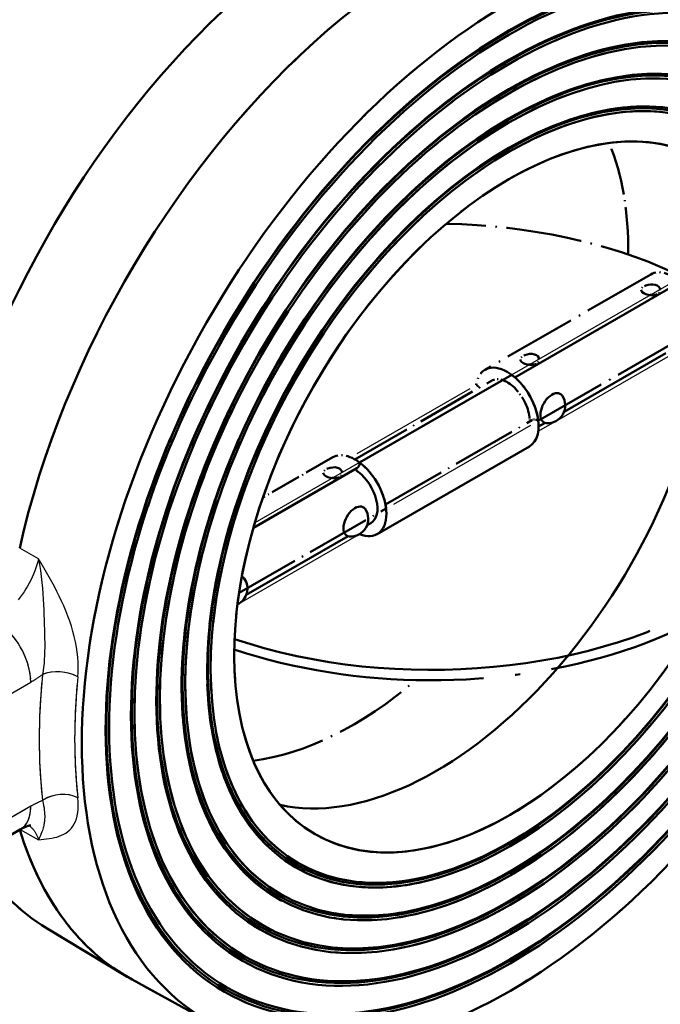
# Model space of a CAD drawing. Header units: millimetres. Extents: x 0 to 840, y 0 to 1188.
# Tile 21 of 25: x 692 to 760, y 265 to 369. Entities that reach past the tile are written whole.
import ezdxf

# ---------------------------------------------------------------- set-up
doc = ezdxf.new("R2010")
doc.units = ezdxf.units.MM
doc.header["$LTSCALE"] = 4
doc.linetypes.add('LONG_DASH_DOTTED', pattern=[0.3001, 0.2362, -0.0295, 0.0049, -0.0295])
for name, color, linetype, lineweight in [('Sichtbare Kanten(DIN)', 7, 'Continuous', 50), ('Sichtbare tangentiale Kanten(DIN)', 3, 'Continuous', 25), ('Überlagerung [Formatvorlage Phantomlinien(DIN)]', 179, 'LONG_DASH_DOTTED', 50)]:
    doc.layers.add(name, color=color, linetype=linetype, lineweight=lineweight)

msp = doc.modelspace()

# ---------------------------------------------------------------- linework, layer by layer
at = {"layer": 'Sichtbare Kanten(DIN)'}
for p, q in [((761.146, 340.918), (744.31, 331.222)), ((749.49, 327.579), (760.215, 333.754)), ((743.981, 331.486), (727.954, 322.256)), ((746.81, 326.035), (747.487, 326.425)), ((745.839, 323.937), (729.811, 314.708)), ((727.676, 321.644), (716.77, 315.364)), ((728.748, 315.634), (729.146, 315.863)), ((716.02, 308.305), (726.745, 314.481)), ((683.17, 278.368), (692.225, 283.582)), ((695.068, 273.151), (703.215, 268.225)), ((712.356, 263.195), (704.007, 267.769))]:
    msp.add_line(p, q, dxfattribs=at)
at = {"layer": 'Sichtbare Kanten(DIN)', "flags": 128}
msp.add_lwpolyline([(693.348, 284.02), (693.331, 284.019), (693.277, 284.012), (693.186, 283.994), (693.057, 283.959), (692.893, 283.903), (692.697, 283.822), (692.473, 283.716), (692.225, 283.582)], dxfattribs=at)
at = {"layer": 'Sichtbare Kanten(DIN)'}
for centre, start in [((747.763, 328.247), 265.61969), ((727.021, 316.303), 265.61969), ((714.293, 308.973), 295.93725)]:
    msp.add_arc(centre, 1.852, start, 34.50833, dxfattribs=at)
for centre, major_axis, start_param, end_param in [((727.247, 328.117), (31.786, 55.198), 0.0123668, 1.9877349), ((735.496, 323.367), (31.888, 55.374), 6.2708186, 8.3500809), ((735.968, 323.095), (-20.377, -35.385), 0.1803382, 2.208698), ((743.51, 327.981), (2.329, -4.044), 0, 2.2147806), ((748.224, 327.981), (0.865, 1.502), 6.0134937, 9.6944696), ((727.011, 322.799), (0.665, -1.155), 0, 0.7873319), ((727.482, 318.752), (2.329, -4.044), 5.6435897, 8.4979659), ((727.954, 322.256), (-0.665, 1.155), 1.8694794, 2.2147806), ((727.482, 318.752), (1.663, -2.889), 0, 2.2147806), ((727.482, 316.037), (0.865, 1.502), 6.0134937, 9.6944696), ((714.754, 308.708), (0.865, 1.502), 6.0134937, 6.3480139), ((735.496, 323.367), (-31.888, -55.374), 5.7844186, 6.2955521), ((727.247, 328.117), (-31.786, -55.198), 5.9828144, 6.2708186)]:
    msp.add_ellipse(centre, major_axis=major_axis, ratio=0.5780931, start_param=start_param, end_param=end_param, dxfattribs=at)
for centre, major_axis in [((743.746, 318.616), (-31.786, -55.198)), ((743.746, 318.616), (-30.02, -52.13)), ((743.651, 318.67), (-29.886, -51.899)), ((743.746, 318.616), (-29.753, -51.668)), ((743.746, 318.616), (-28.134, -48.856)), ((743.651, 318.67), (-28.001, -48.625)), ((743.746, 318.616), (-27.868, -48.394)), ((743.746, 318.616), (-26.249, -45.582)), ((743.651, 318.67), (-26.116, -45.351)), ((743.746, 318.616), (-25.983, -45.12)), ((743.746, 318.616), (-24.364, -42.309)), ((743.651, 318.67), (-24.231, -42.077)), ((743.746, 318.616), (-24.098, -41.846)), ((743.746, 318.616), (-22.479, -39.035)), ((743.651, 318.67), (-22.346, -38.804)), ((743.746, 318.616), (-22.212, -38.573)), ((743.746, 318.616), (-20.46, -35.53))]:
    msp.add_ellipse(centre, major_axis=major_axis, ratio=0.5780931, dxfattribs=at)
at = {"layer": 'Sichtbare tangentiale Kanten(DIN)'}
for p, q in [((761.423, 341.53), (743.981, 331.486)), ((748.751, 326.68), (761.35, 333.936)), ((746.774, 325.542), (748.622, 326.606)), ((727.954, 322.256), (716.928, 315.907)), ((715.281, 307.407), (727.88, 314.662)), ((694.152, 312.116), (692.165, 313.22)), ((715.103, 307.304), (715.152, 307.332)), ((684.663, 294.119), (693.335, 299.113)), ((693.335, 286.032), (683.17, 280.179)), ((692.218, 283.578), (694.152, 282.505))]:
    msp.add_line(p, q, dxfattribs=at)
at = {"layer": 'Sichtbare tangentiale Kanten(DIN)', "ltscale": 5.518729}
msp.add_line((739.583, 330.027), (727.684, 323.175), dxfattribs=at)
msp.add_line((739.583, 330.027), (727.684, 323.175), dxfattribs=at)
at = {"layer": 'Sichtbare tangentiale Kanten(DIN)', "ltscale": 6.690583}
msp.add_line((731.55, 317.877), (745.975, 326.184), dxfattribs=at)
msp.add_line((731.55, 317.877), (745.975, 326.184), dxfattribs=at)
at = {"layer": 'Sichtbare tangentiale Kanten(DIN)', "ltscale": 0.905175}
msp.add_line((694.152, 312.116), (692.165, 313.22), dxfattribs=at)
msp.add_line((694.152, 312.116), (692.165, 313.22), dxfattribs=at)
at = {"layer": 'Sichtbare tangentiale Kanten(DIN)', "ltscale": 3.619735}
msp.add_line((685.097, 294.369), (692.901, 298.863), dxfattribs=at)
msp.add_line((685.097, 294.369), (692.901, 298.863), dxfattribs=at)
at = {"layer": 'Sichtbare tangentiale Kanten(DIN)', "ltscale": 4.243061}
msp.add_line((692.827, 285.739), (683.678, 280.471), dxfattribs=at)
msp.add_line((692.827, 285.739), (683.678, 280.471), dxfattribs=at)
at = {"layer": 'Sichtbare tangentiale Kanten(DIN)', "ltscale": 0.880952}
msp.add_line((692.218, 283.578), (694.152, 282.505), dxfattribs=at)
msp.add_line((692.218, 283.578), (694.152, 282.505), dxfattribs=at)
at = {"layer": 'Sichtbare tangentiale Kanten(DIN)', "flags": 128}
for points in [[(694.152, 312.116), (694.073, 311.796), (693.981, 311.473), (693.876, 311.149), (693.759, 310.824), (693.63, 310.5), (693.49, 310.178), (693.338, 309.858), (693.176, 309.542), (693.003, 309.231), (692.821, 308.925), (692.628, 308.625), (692.427, 308.331), (692.218, 308.046), (692.001, 307.769)], [(698.292, 299.671), (698.328, 300.163), (698.339, 300.672), (698.326, 301.195), (698.289, 301.727), (698.229, 302.265), (698.146, 302.808), (698.042, 303.355), (697.918, 303.903), (697.774, 304.451), (697.613, 304.995), (697.435, 305.536), (697.241, 306.073), (697.034, 306.605), (696.813, 307.132), (696.58, 307.652), (696.337, 308.166), (696.084, 308.675), (695.822, 309.178), (695.553, 309.677), (695.278, 310.172), (695, 310.663), (694.718, 311.15), (694.435, 311.634), (694.152, 312.116)], [(694.152, 312.116), (694.263, 311.49), (694.357, 310.864), (694.435, 310.241), (694.5, 309.624), (694.554, 309.016), (694.598, 308.419), (694.634, 307.835), (694.665, 307.269), (694.691, 306.72), (694.715, 306.187), (694.737, 305.668), (694.756, 305.162), (694.772, 304.667), (694.785, 304.184), (694.793, 303.711), (694.798, 303.248), (694.798, 302.795), (694.792, 302.352), (694.779, 301.919), (694.757, 301.497), (694.726, 301.085), (694.684, 300.684), (694.632, 300.298), (694.568, 299.927)], [(693.335, 299.113), (693.386, 299.143), (693.437, 299.173), (693.489, 299.203), (693.54, 299.234), (693.592, 299.265), (693.643, 299.297), (693.695, 299.329), (693.746, 299.361), (693.797, 299.394), (693.849, 299.427), (693.9, 299.46), (693.952, 299.494), (694.003, 299.528), (694.055, 299.563), (694.106, 299.598), (694.158, 299.633), (694.209, 299.668), (694.26, 299.704), (694.312, 299.741), (694.363, 299.777), (694.414, 299.814), (694.466, 299.851), (694.517, 299.889), (694.568, 299.927)], [(694.568, 286.638), (694.517, 286.617), (694.466, 286.596), (694.414, 286.574), (694.363, 286.552), (694.312, 286.529), (694.26, 286.506), (694.209, 286.483), (694.158, 286.459), (694.106, 286.435), (694.055, 286.411), (694.003, 286.386), (693.952, 286.361), (693.9, 286.336), (693.849, 286.31), (693.797, 286.284), (693.746, 286.257), (693.695, 286.23), (693.643, 286.203), (693.592, 286.175), (693.54, 286.147), (693.489, 286.119), (693.437, 286.09), (693.386, 286.061), (693.335, 286.032)], [(694.152, 282.505), (694.435, 282.528), (694.718, 282.554), (695, 282.585), (695.279, 282.622), (695.554, 282.669), (695.822, 282.725), (696.084, 282.794), (696.337, 282.875), (696.58, 282.971), (696.812, 283.084), (697.033, 283.214), (697.24, 283.363), (697.434, 283.533), (697.612, 283.724), (697.774, 283.939), (697.918, 284.176), (698.042, 284.437), (698.146, 284.721), (698.228, 285.029), (698.289, 285.361), (698.326, 285.718), (698.339, 286.097), (698.328, 286.497), (698.292, 286.916)], [(694.568, 286.638), (694.632, 286.363), (694.684, 286.101), (694.726, 285.854), (694.757, 285.623), (694.779, 285.409), (694.792, 285.212), (694.798, 285.031), (694.798, 284.864), (694.793, 284.712), (694.783, 284.572), (694.77, 284.444), (694.754, 284.324), (694.735, 284.211), (694.714, 284.102), (694.691, 283.992), (694.665, 283.879), (694.635, 283.76), (694.599, 283.63), (694.555, 283.487), (694.502, 283.328), (694.436, 283.15), (694.357, 282.953), (694.263, 282.738), (694.152, 282.505)], [(693.172, 283.991), (693.228, 283.948), (693.282, 283.903), (693.335, 283.856), (693.388, 283.808), (693.439, 283.758), (693.488, 283.706), (693.537, 283.652), (693.584, 283.597), (693.63, 283.54), (693.675, 283.481), (693.718, 283.421), (693.76, 283.359), (693.8, 283.296), (693.839, 283.231), (693.877, 283.165), (693.913, 283.097), (693.948, 283.028), (693.981, 282.958), (694.013, 282.886), (694.044, 282.812), (694.073, 282.737), (694.101, 282.661), (694.127, 282.584), (694.152, 282.505)]]:
    msp.add_lwpolyline(points, dxfattribs=at)
at = {"layer": 'Sichtbare tangentiale Kanten(DIN)', "ltscale": 2.806182, "flags": 128}
msp.add_lwpolyline([(694.152, 312.116), (694.073, 311.796), (693.981, 311.473), (693.876, 311.149), (693.759, 310.824), (693.63, 310.5), (693.49, 310.178), (693.338, 309.858), (693.176, 309.542), (693.003, 309.231), (692.821, 308.925), (692.628, 308.625), (692.427, 308.331), (692.218, 308.046), (692.001, 307.769)], dxfattribs=at)
msp.add_lwpolyline([(694.152, 312.116), (694.073, 311.796), (693.981, 311.473), (693.876, 311.149), (693.759, 310.824), (693.63, 310.5), (693.49, 310.178), (693.338, 309.858), (693.176, 309.542), (693.003, 309.231), (692.821, 308.925), (692.628, 308.625), (692.427, 308.331), (692.218, 308.046), (692.001, 307.769)], dxfattribs=at)
at = {"layer": 'Sichtbare tangentiale Kanten(DIN)', "ltscale": 4.501035, "flags": 128}
msp.add_lwpolyline([(698.292, 299.671), (698.328, 300.163), (698.339, 300.672), (698.326, 301.195), (698.289, 301.727), (698.229, 302.265), (698.146, 302.808), (698.042, 303.355), (697.918, 303.903), (697.774, 304.451), (697.613, 304.995), (697.435, 305.536), (697.241, 306.073), (697.034, 306.605), (696.813, 307.132), (696.58, 307.652), (696.337, 308.166), (696.084, 308.675), (695.822, 309.178), (695.553, 309.677), (695.278, 310.172), (695, 310.663), (694.718, 311.15), (694.435, 311.634), (694.152, 312.116)], dxfattribs=at)
msp.add_lwpolyline([(698.292, 299.671), (698.328, 300.163), (698.339, 300.672), (698.326, 301.195), (698.289, 301.727), (698.229, 302.265), (698.146, 302.808), (698.042, 303.355), (697.918, 303.903), (697.774, 304.451), (697.613, 304.995), (697.435, 305.536), (697.241, 306.073), (697.034, 306.605), (696.813, 307.132), (696.58, 307.652), (696.337, 308.166), (696.084, 308.675), (695.822, 309.178), (695.553, 309.677), (695.278, 310.172), (695, 310.663), (694.718, 311.15), (694.435, 311.634), (694.152, 312.116)], dxfattribs=at)
at = {"layer": 'Sichtbare tangentiale Kanten(DIN)', "ltscale": 4.056921, "flags": 128}
msp.add_lwpolyline([(694.152, 312.116), (694.263, 311.49), (694.357, 310.864), (694.435, 310.241), (694.5, 309.624), (694.554, 309.016), (694.598, 308.419), (694.634, 307.835), (694.665, 307.269), (694.691, 306.72), (694.715, 306.187), (694.737, 305.668), (694.756, 305.162), (694.772, 304.667), (694.785, 304.184), (694.793, 303.711), (694.798, 303.248), (694.798, 302.795), (694.792, 302.352), (694.779, 301.919), (694.757, 301.497), (694.726, 301.085), (694.684, 300.684), (694.632, 300.298), (694.568, 299.927)], dxfattribs=at)
msp.add_lwpolyline([(694.152, 312.116), (694.263, 311.49), (694.357, 310.864), (694.435, 310.241), (694.5, 309.624), (694.554, 309.016), (694.598, 308.419), (694.634, 307.835), (694.665, 307.269), (694.691, 306.72), (694.715, 306.187), (694.737, 305.668), (694.756, 305.162), (694.772, 304.667), (694.785, 304.184), (694.793, 303.711), (694.798, 303.248), (694.798, 302.795), (694.792, 302.352), (694.779, 301.919), (694.757, 301.497), (694.726, 301.085), (694.684, 300.684), (694.632, 300.298), (694.568, 299.927)], dxfattribs=at)
at = {"layer": 'Sichtbare tangentiale Kanten(DIN)', "ltscale": 0.573977, "flags": 128}
msp.add_lwpolyline([(693.335, 299.113), (693.386, 299.143), (693.437, 299.173), (693.489, 299.203), (693.54, 299.234), (693.592, 299.265), (693.643, 299.297), (693.695, 299.329), (693.746, 299.361), (693.797, 299.394), (693.849, 299.427), (693.9, 299.46), (693.952, 299.494), (694.003, 299.528), (694.055, 299.563), (694.106, 299.598), (694.158, 299.633), (694.209, 299.668), (694.26, 299.704), (694.312, 299.741), (694.363, 299.777), (694.414, 299.814), (694.466, 299.851), (694.517, 299.889), (694.568, 299.927)], dxfattribs=at)
msp.add_lwpolyline([(693.335, 299.113), (693.386, 299.143), (693.437, 299.173), (693.489, 299.203), (693.54, 299.234), (693.592, 299.265), (693.643, 299.297), (693.695, 299.329), (693.746, 299.361), (693.797, 299.394), (693.849, 299.427), (693.9, 299.46), (693.952, 299.494), (694.003, 299.528), (694.055, 299.563), (694.106, 299.598), (694.158, 299.633), (694.209, 299.668), (694.26, 299.704), (694.312, 299.741), (694.363, 299.777), (694.414, 299.814), (694.466, 299.851), (694.517, 299.889), (694.568, 299.927)], dxfattribs=at)
at = {"layer": 'Sichtbare tangentiale Kanten(DIN)', "ltscale": 0.573992, "flags": 128}
msp.add_lwpolyline([(694.568, 286.638), (694.517, 286.617), (694.466, 286.596), (694.414, 286.574), (694.363, 286.552), (694.312, 286.529), (694.26, 286.506), (694.209, 286.483), (694.158, 286.459), (694.106, 286.435), (694.055, 286.411), (694.003, 286.386), (693.952, 286.361), (693.9, 286.336), (693.849, 286.31), (693.797, 286.284), (693.746, 286.257), (693.695, 286.23), (693.643, 286.203), (693.592, 286.175), (693.54, 286.147), (693.489, 286.119), (693.437, 286.09), (693.386, 286.061), (693.335, 286.032)], dxfattribs=at)
msp.add_lwpolyline([(694.568, 286.638), (694.517, 286.617), (694.466, 286.596), (694.414, 286.574), (694.363, 286.552), (694.312, 286.529), (694.26, 286.506), (694.209, 286.483), (694.158, 286.459), (694.106, 286.435), (694.055, 286.411), (694.003, 286.386), (693.952, 286.361), (693.9, 286.336), (693.849, 286.31), (693.797, 286.284), (693.746, 286.257), (693.695, 286.23), (693.643, 286.203), (693.592, 286.175), (693.54, 286.147), (693.489, 286.119), (693.437, 286.09), (693.386, 286.061), (693.335, 286.032)], dxfattribs=at)
at = {"layer": 'Sichtbare tangentiale Kanten(DIN)', "ltscale": 4.501089, "flags": 128}
msp.add_lwpolyline([(694.152, 282.505), (694.435, 282.528), (694.718, 282.554), (695, 282.585), (695.279, 282.622), (695.554, 282.669), (695.822, 282.725), (696.084, 282.794), (696.337, 282.875), (696.58, 282.971), (696.812, 283.084), (697.033, 283.214), (697.24, 283.363), (697.434, 283.533), (697.612, 283.724), (697.774, 283.939), (697.918, 284.176), (698.042, 284.437), (698.146, 284.721), (698.228, 285.029), (698.289, 285.361), (698.326, 285.718), (698.339, 286.097), (698.328, 286.497), (698.292, 286.916)], dxfattribs=at)
msp.add_lwpolyline([(694.152, 282.505), (694.435, 282.528), (694.718, 282.554), (695, 282.585), (695.279, 282.622), (695.554, 282.669), (695.822, 282.725), (696.084, 282.794), (696.337, 282.875), (696.58, 282.971), (696.812, 283.084), (697.033, 283.214), (697.24, 283.363), (697.434, 283.533), (697.612, 283.724), (697.774, 283.939), (697.918, 284.176), (698.042, 284.437), (698.146, 284.721), (698.228, 285.029), (698.289, 285.361), (698.326, 285.718), (698.339, 286.097), (698.328, 286.497), (698.292, 286.916)], dxfattribs=at)
at = {"layer": 'Sichtbare tangentiale Kanten(DIN)', "ltscale": 4.057274, "flags": 128}
msp.add_lwpolyline([(694.568, 286.638), (694.632, 286.363), (694.684, 286.101), (694.726, 285.854), (694.757, 285.623), (694.779, 285.409), (694.792, 285.212), (694.798, 285.031), (694.798, 284.864), (694.793, 284.712), (694.783, 284.572), (694.77, 284.444), (694.754, 284.324), (694.735, 284.211), (694.714, 284.102), (694.691, 283.992), (694.665, 283.879), (694.635, 283.76), (694.599, 283.63), (694.555, 283.487), (694.502, 283.328), (694.436, 283.15), (694.357, 282.953), (694.263, 282.738), (694.152, 282.505)], dxfattribs=at)
msp.add_lwpolyline([(694.568, 286.638), (694.632, 286.363), (694.684, 286.101), (694.726, 285.854), (694.757, 285.623), (694.779, 285.409), (694.792, 285.212), (694.798, 285.031), (694.798, 284.864), (694.793, 284.712), (694.783, 284.572), (694.77, 284.444), (694.754, 284.324), (694.735, 284.211), (694.714, 284.102), (694.691, 283.992), (694.665, 283.879), (694.635, 283.76), (694.599, 283.63), (694.555, 283.487), (694.502, 283.328), (694.436, 283.15), (694.357, 282.953), (694.263, 282.738), (694.152, 282.505)], dxfattribs=at)
at = {"layer": 'Sichtbare tangentiale Kanten(DIN)', "ltscale": 0.937757, "flags": 128}
msp.add_lwpolyline([(693.172, 283.991), (693.228, 283.948), (693.282, 283.903), (693.335, 283.856), (693.388, 283.808), (693.439, 283.758), (693.488, 283.706), (693.537, 283.652), (693.584, 283.597), (693.63, 283.54), (693.675, 283.481), (693.718, 283.421), (693.76, 283.359), (693.8, 283.296), (693.839, 283.231), (693.877, 283.165), (693.913, 283.097), (693.948, 283.028), (693.981, 282.958), (694.013, 282.886), (694.044, 282.812), (694.073, 282.737), (694.101, 282.661), (694.127, 282.584), (694.152, 282.505)], dxfattribs=at)
msp.add_lwpolyline([(693.172, 283.991), (693.228, 283.948), (693.282, 283.903), (693.335, 283.856), (693.388, 283.808), (693.439, 283.758), (693.488, 283.706), (693.537, 283.652), (693.584, 283.597), (693.63, 283.54), (693.675, 283.481), (693.718, 283.421), (693.76, 283.359), (693.8, 283.296), (693.839, 283.231), (693.877, 283.165), (693.913, 283.097), (693.948, 283.028), (693.981, 282.958), (694.013, 282.886), (694.044, 282.812), (694.073, 282.737), (694.101, 282.661), (694.127, 282.584), (694.152, 282.505)], dxfattribs=at)
at = {"layer": 'Sichtbare tangentiale Kanten(DIN)'}
for centre, major_axis, ratio, start_param, end_param in [((689.564, 301.284), (-2.662, 4.622), 0.5780931, 3.9289245, 5.4997209), ((741.153, 320.109), (-33.126, -57.524), 0.5780931, 5.3731086, 5.6185982), ((696.454, 298.841), (-2.653, 0.267), 0.5007492, 3.9985147, 5.5518577), ((743.006, 319.042), (31.795, 55.214), 0.5780931, 2.231516, 2.4770056), ((696.454, 285.552), (-2.65, -0.301), 0.642309, 3.8753285, 5.4286715), ((689.564, 288.204), (2.662, -4.622), 0.5780931, 0, 0.7873319)]:
    msp.add_ellipse(centre, major_axis=major_axis, ratio=ratio, start_param=start_param, end_param=end_param, dxfattribs=at)
at = {"layer": 'Sichtbare tangentiale Kanten(DIN)', "ltscale": 2.472771}
msp.add_ellipse((689.564, 301.284), major_axis=(-2.662, 4.622), ratio=0.5780931, start_param=4.0074643, end_param=5.421181, dxfattribs=at)
msp.add_ellipse((689.564, 301.284), major_axis=(-2.662, 4.622), ratio=0.5780931, start_param=4.0074643, end_param=5.421181, dxfattribs=at)
at = {"layer": 'Sichtbare tangentiale Kanten(DIN)', "ltscale": 1.222597}
for centre, major_axis, ratio, start_param, end_param in [((696.454, 298.841), (-2.653, 0.267), 0.5007492, 4.0761818, 5.4741905), ((696.454, 298.841), (-2.653, 0.267), 0.5007492, 4.0761818, 5.4741905), ((696.454, 285.552), (-2.65, -0.301), 0.642309, 3.9529956, 5.3510043), ((696.454, 285.552), (-2.65, -0.301), 0.642309, 3.9529956, 5.3510043)]:
    msp.add_ellipse(centre, major_axis=major_axis, ratio=ratio, start_param=start_param, end_param=end_param, dxfattribs=at)
at = {"layer": 'Sichtbare tangentiale Kanten(DIN)', "ltscale": 4.81001}
msp.add_ellipse((741.153, 320.109), major_axis=(-33.126, -57.524), ratio=0.5780931, start_param=5.3853831, end_param=5.6063238, dxfattribs=at)
msp.add_ellipse((741.153, 320.109), major_axis=(-33.126, -57.524), ratio=0.5780931, start_param=5.3853831, end_param=5.6063238, dxfattribs=at)
at = {"layer": 'Sichtbare tangentiale Kanten(DIN)', "ltscale": 4.616805}
msp.add_ellipse((743.006, 319.042), major_axis=(31.795, 55.214), ratio=0.5780931, start_param=2.2437905, end_param=2.4647311, dxfattribs=at)
msp.add_ellipse((743.006, 319.042), major_axis=(31.795, 55.214), ratio=0.5780931, start_param=2.2437905, end_param=2.4647311, dxfattribs=at)
at = {"layer": 'Sichtbare tangentiale Kanten(DIN)', "ltscale": 1.23938}
msp.add_ellipse((689.564, 288.204), major_axis=(2.662, -4.622), ratio=0.5780931, start_param=0.0393666, end_param=0.7479653, dxfattribs=at)
msp.add_ellipse((689.564, 288.204), major_axis=(2.662, -4.622), ratio=0.5780931, start_param=0.0393666, end_param=0.7479653, dxfattribs=at)
at = {"layer": 'Überlagerung [Formatvorlage Phantomlinien(DIN)]', "ltscale": 8.089942}
for p, q in [((758.623, 342.07), (741.181, 332.026)), ((758.623, 342.07), (741.181, 332.026)), ((746.776, 326.646), (764.218, 336.69)), ((746.776, 326.646), (764.218, 336.69))]:
    msp.add_line(p, q, dxfattribs=at)
at = {"layer": 'Überlagerung [Formatvorlage Phantomlinien(DIN)]', "ltscale": 6.675104}
msp.add_line((727.455, 322.583), (741.847, 330.87), dxfattribs=at)
msp.add_line((727.455, 322.583), (741.847, 330.87), dxfattribs=at)
at = {"layer": 'Überlagerung [Formatvorlage Phantomlinien(DIN)]', "ltscale": 7.154873}
msp.add_line((730.685, 317.828), (746.111, 326.711), dxfattribs=at)
msp.add_line((730.685, 317.828), (746.111, 326.711), dxfattribs=at)
at = {"layer": 'Überlagerung [Formatvorlage Phantomlinien(DIN)]', "ltscale": 3.424411}
msp.add_line((725.153, 322.796), (717.77, 318.544), dxfattribs=at)
msp.add_line((725.153, 322.796), (717.77, 318.544), dxfattribs=at)
at = {"layer": 'Überlagerung [Formatvorlage Phantomlinien(DIN)]', "ltscale": 7.179818}
msp.add_line((715.268, 308.502), (730.748, 317.416), dxfattribs=at)
msp.add_line((715.268, 308.502), (730.748, 317.416), dxfattribs=at)
at = {"layer": 'Überlagerung [Formatvorlage Phantomlinien(DIN)]', "ltscale": 4.1998}
msp.add_line((683.17, 278.368), (692.225, 283.582), dxfattribs=at)
msp.add_line((683.17, 278.368), (692.225, 283.582), dxfattribs=at)
at = {"layer": 'Überlagerung [Formatvorlage Phantomlinien(DIN)]', "ltscale": 3.826854}
for p, q in [((695.068, 273.151), (703.215, 268.225)), ((695.068, 273.151), (703.215, 268.225)), ((712.356, 263.195), (704.007, 267.769)), ((712.356, 263.195), (704.007, 267.769))]:
    msp.add_line(p, q, dxfattribs=at)
at = {"layer": 'Überlagerung [Formatvorlage Phantomlinien(DIN)]', "ltscale": 2.060365, "flags": 128}
for points in [[(759.302, 339.988), (759.096, 339.903), (758.851, 339.861), (758.595, 339.864), (758.339, 339.905), (758.094, 339.98), (757.888, 340.076), (757.73, 340.189), (757.629, 340.314), (757.595, 340.44), (757.629, 340.565), (757.73, 340.69), (757.888, 340.802), (758.094, 340.899), (758.339, 340.974), (758.595, 341.015), (758.851, 341.018), (759.096, 340.976), (759.302, 340.891), (759.46, 340.766), (759.561, 340.609), (759.595, 340.439), (759.561, 340.27), (759.46, 340.112), (759.302, 339.988)], [(759.302, 339.988), (759.096, 339.903), (758.851, 339.861), (758.595, 339.864), (758.339, 339.905), (758.094, 339.98), (757.888, 340.076), (757.73, 340.189), (757.629, 340.314), (757.595, 340.44), (757.629, 340.565), (757.73, 340.69), (757.888, 340.802), (758.094, 340.899), (758.339, 340.974), (758.595, 341.015), (758.851, 341.018), (759.096, 340.976), (759.302, 340.891), (759.46, 340.766), (759.561, 340.609), (759.595, 340.439), (759.561, 340.27), (759.46, 340.112), (759.302, 339.988)], [(746.574, 332.658), (746.368, 332.573), (746.123, 332.531), (745.867, 332.534), (745.611, 332.575), (745.366, 332.65), (745.16, 332.747), (745.002, 332.859), (744.901, 332.984), (744.867, 333.11), (744.901, 333.235), (745.002, 333.36), (745.16, 333.473), (745.366, 333.57), (745.611, 333.644), (745.867, 333.686), (746.123, 333.688), (746.368, 333.646), (746.574, 333.561), (746.732, 333.437), (746.833, 333.279), (746.867, 333.11), (746.833, 332.94), (746.732, 332.783), (746.574, 332.658)], [(746.574, 332.658), (746.368, 332.573), (746.123, 332.531), (745.867, 332.534), (745.611, 332.575), (745.366, 332.65), (745.16, 332.747), (745.002, 332.859), (744.901, 332.984), (744.867, 333.11), (744.901, 333.235), (745.002, 333.36), (745.16, 333.473), (745.366, 333.57), (745.611, 333.644), (745.867, 333.686), (746.123, 333.688), (746.368, 333.646), (746.574, 333.561), (746.732, 333.437), (746.833, 333.279), (746.867, 333.11), (746.833, 332.94), (746.732, 332.783), (746.574, 332.658)]]:
    msp.add_lwpolyline(points, dxfattribs=at)
at = {"layer": 'Überlagerung [Formatvorlage Phantomlinien(DIN)]', "ltscale": 0.208361, "flags": 128}
for points in [[(758.448, 339.883), (758.474, 339.888), (758.5, 339.893), (758.526, 339.897), (758.552, 339.901), (758.578, 339.905), (758.604, 339.908), (758.631, 339.911), (758.657, 339.914), (758.683, 339.916), (758.709, 339.918), (758.735, 339.919), (758.761, 339.92), (758.787, 339.92), (758.812, 339.92), (758.838, 339.919), (758.863, 339.918), (758.888, 339.917), (758.913, 339.915), (758.938, 339.912), (758.963, 339.91), (758.987, 339.906), (759.011, 339.902), (759.035, 339.898), (759.059, 339.893)], [(758.448, 339.883), (758.474, 339.888), (758.5, 339.893), (758.526, 339.897), (758.552, 339.901), (758.578, 339.905), (758.604, 339.908), (758.631, 339.911), (758.657, 339.914), (758.683, 339.916), (758.709, 339.918), (758.735, 339.919), (758.761, 339.92), (758.787, 339.92), (758.812, 339.92), (758.838, 339.919), (758.863, 339.918), (758.888, 339.917), (758.913, 339.915), (758.938, 339.912), (758.963, 339.91), (758.987, 339.906), (759.011, 339.902), (759.035, 339.898), (759.059, 339.893)], [(745.72, 332.553), (745.746, 332.558), (745.772, 332.563), (745.798, 332.568), (745.824, 332.572), (745.85, 332.576), (745.877, 332.579), (745.903, 332.582), (745.929, 332.584), (745.955, 332.587), (745.981, 332.588), (746.007, 332.589), (746.033, 332.59), (746.059, 332.591), (746.084, 332.591), (746.11, 332.59), (746.135, 332.589), (746.161, 332.587), (746.186, 332.585), (746.21, 332.583), (746.235, 332.58), (746.259, 332.577), (746.283, 332.573), (746.307, 332.568), (746.331, 332.563)], [(745.72, 332.553), (745.746, 332.558), (745.772, 332.563), (745.798, 332.568), (745.824, 332.572), (745.85, 332.576), (745.877, 332.579), (745.903, 332.582), (745.929, 332.584), (745.955, 332.587), (745.981, 332.588), (746.007, 332.589), (746.033, 332.59), (746.059, 332.591), (746.084, 332.591), (746.11, 332.59), (746.135, 332.589), (746.161, 332.587), (746.186, 332.585), (746.21, 332.583), (746.235, 332.58), (746.259, 332.577), (746.283, 332.573), (746.307, 332.568), (746.331, 332.563)]]:
    msp.add_lwpolyline(points, dxfattribs=at)
at = {"layer": 'Überlagerung [Formatvorlage Phantomlinien(DIN)]', "ltscale": 0.208336, "flags": 128}
for points in [[(759.059, 339.893), (759.035, 339.898), (759.01, 339.902), (758.986, 339.906), (758.961, 339.91), (758.936, 339.913), (758.911, 339.915), (758.885, 339.917), (758.859, 339.919), (758.834, 339.919), (758.808, 339.92), (758.782, 339.92), (758.756, 339.92), (758.73, 339.919), (758.704, 339.917), (758.678, 339.916), (758.653, 339.914), (758.627, 339.911), (758.602, 339.908), (758.576, 339.905), (758.551, 339.901), (758.525, 339.897), (758.5, 339.893), (758.474, 339.888), (758.448, 339.883)], [(759.059, 339.893), (759.035, 339.898), (759.01, 339.902), (758.986, 339.906), (758.961, 339.91), (758.936, 339.913), (758.911, 339.915), (758.885, 339.917), (758.859, 339.919), (758.834, 339.919), (758.808, 339.92), (758.782, 339.92), (758.756, 339.92), (758.73, 339.919), (758.704, 339.917), (758.678, 339.916), (758.653, 339.914), (758.627, 339.911), (758.602, 339.908), (758.576, 339.905), (758.551, 339.901), (758.525, 339.897), (758.5, 339.893), (758.474, 339.888), (758.448, 339.883)], [(746.331, 332.563), (746.307, 332.568), (746.283, 332.573), (746.258, 332.577), (746.233, 332.58), (746.208, 332.583), (746.183, 332.586), (746.157, 332.588), (746.131, 332.589), (746.106, 332.59), (746.08, 332.59), (746.054, 332.59), (746.028, 332.59), (746.002, 332.589), (745.976, 332.588), (745.95, 332.586), (745.925, 332.584), (745.899, 332.582), (745.874, 332.579), (745.849, 332.575), (745.823, 332.572), (745.797, 332.568), (745.772, 332.563), (745.746, 332.558), (745.72, 332.553)], [(746.331, 332.563), (746.307, 332.568), (746.283, 332.573), (746.258, 332.577), (746.233, 332.58), (746.208, 332.583), (746.183, 332.586), (746.157, 332.588), (746.131, 332.589), (746.106, 332.59), (746.08, 332.59), (746.054, 332.59), (746.028, 332.59), (746.002, 332.589), (745.976, 332.588), (745.95, 332.586), (745.925, 332.584), (745.899, 332.582), (745.874, 332.579), (745.849, 332.575), (745.823, 332.572), (745.797, 332.568), (745.772, 332.563), (745.746, 332.558), (745.72, 332.553)], [(725.589, 320.619), (725.565, 320.624), (725.541, 320.628), (725.516, 320.632), (725.491, 320.636), (725.466, 320.639), (725.441, 320.641), (725.415, 320.643), (725.39, 320.645), (725.364, 320.646), (725.338, 320.646), (725.312, 320.646), (725.286, 320.646), (725.26, 320.645), (725.234, 320.643), (725.208, 320.642), (725.183, 320.64), (725.157, 320.637), (725.132, 320.634), (725.107, 320.631), (725.081, 320.627), (725.056, 320.623), (725.03, 320.619), (725.004, 320.614), (724.978, 320.609)], [(725.589, 320.619), (725.565, 320.624), (725.541, 320.628), (725.516, 320.632), (725.491, 320.636), (725.466, 320.639), (725.441, 320.641), (725.415, 320.643), (725.39, 320.645), (725.364, 320.646), (725.338, 320.646), (725.312, 320.646), (725.286, 320.646), (725.26, 320.645), (725.234, 320.643), (725.208, 320.642), (725.183, 320.64), (725.157, 320.637), (725.132, 320.634), (725.107, 320.631), (725.081, 320.627), (725.056, 320.623), (725.03, 320.619), (725.004, 320.614), (724.978, 320.609)]]:
    msp.add_lwpolyline(points, dxfattribs=at)
at = {"layer": 'Überlagerung [Formatvorlage Phantomlinien(DIN)]', "ltscale": 2.060364, "flags": 128}
msp.add_lwpolyline([(725.832, 320.714), (725.627, 320.629), (725.381, 320.587), (725.125, 320.59), (724.869, 320.631), (724.624, 320.706), (724.418, 320.802), (724.26, 320.915), (724.159, 321.04), (724.125, 321.166), (724.159, 321.291), (724.26, 321.416), (724.418, 321.528), (724.624, 321.625), (724.869, 321.7), (725.125, 321.741), (725.381, 321.744), (725.627, 321.702), (725.832, 321.617), (725.99, 321.492), (726.092, 321.335), (726.125, 321.166), (726.092, 320.996), (725.99, 320.838), (725.832, 320.714)], dxfattribs=at)
msp.add_lwpolyline([(725.832, 320.714), (725.627, 320.629), (725.381, 320.587), (725.125, 320.59), (724.869, 320.631), (724.624, 320.706), (724.418, 320.802), (724.26, 320.915), (724.159, 321.04), (724.125, 321.166), (724.159, 321.291), (724.26, 321.416), (724.418, 321.528), (724.624, 321.625), (724.869, 321.7), (725.125, 321.741), (725.381, 321.744), (725.627, 321.702), (725.832, 321.617), (725.99, 321.492), (726.092, 321.335), (726.125, 321.166), (726.092, 320.996), (725.99, 320.838), (725.832, 320.714)], dxfattribs=at)
at = {"layer": 'Überlagerung [Formatvorlage Phantomlinien(DIN)]', "ltscale": 0.20836, "flags": 128}
msp.add_lwpolyline([(724.978, 320.609), (725.004, 320.614), (725.03, 320.619), (725.056, 320.623), (725.082, 320.628), (725.109, 320.631), (725.135, 320.635), (725.161, 320.637), (725.187, 320.64), (725.213, 320.642), (725.239, 320.644), (725.265, 320.645), (725.291, 320.646), (725.317, 320.646), (725.343, 320.646), (725.368, 320.646), (725.394, 320.645), (725.419, 320.643), (725.444, 320.641), (725.469, 320.639), (725.493, 320.636), (725.518, 320.632), (725.542, 320.628), (725.565, 320.624), (725.589, 320.619)], dxfattribs=at)
msp.add_lwpolyline([(724.978, 320.609), (725.004, 320.614), (725.03, 320.619), (725.056, 320.623), (725.082, 320.628), (725.109, 320.631), (725.135, 320.635), (725.161, 320.637), (725.187, 320.64), (725.213, 320.642), (725.239, 320.644), (725.265, 320.645), (725.291, 320.646), (725.317, 320.646), (725.343, 320.646), (725.368, 320.646), (725.394, 320.645), (725.419, 320.643), (725.444, 320.641), (725.469, 320.639), (725.493, 320.636), (725.518, 320.632), (725.542, 320.628), (725.565, 320.624), (725.589, 320.619)], dxfattribs=at)
at = {"layer": 'Überlagerung [Formatvorlage Phantomlinien(DIN)]', "ltscale": 1.311729, "flags": 128}
msp.add_lwpolyline([(693.348, 284.02), (693.331, 284.019), (693.277, 284.012), (693.186, 283.994), (693.057, 283.959), (692.893, 283.903), (692.697, 283.822), (692.473, 283.716), (692.225, 283.582)], dxfattribs=at)
msp.add_lwpolyline([(693.348, 284.02), (693.331, 284.019), (693.277, 284.012), (693.186, 283.994), (693.057, 283.959), (692.893, 283.903), (692.697, 283.822), (692.473, 283.716), (692.225, 283.582)], dxfattribs=at)
at = {"layer": 'Überlagerung [Formatvorlage Phantomlinien(DIN)]', "ltscale": 52.408604}
msp.add_ellipse((727.247, 328.117), major_axis=(31.786, 55.198), ratio=0.5780931, start_param=0.0123668, end_param=1.9877349, dxfattribs=at)
msp.add_ellipse((727.247, 328.117), major_axis=(31.786, 55.198), ratio=0.5780931, start_param=0.0123668, end_param=1.9877349, dxfattribs=at)
at = {"layer": 'Überlagerung [Formatvorlage Phantomlinien(DIN)]', "ltscale": 55.341396}
msp.add_ellipse((735.496, 323.367), major_axis=(31.888, 55.374), ratio=0.5780931, start_param=6.2708186, end_param=8.3500809, dxfattribs=at)
msp.add_ellipse((735.496, 323.367), major_axis=(31.888, 55.374), ratio=0.5780931, start_param=6.2708186, end_param=8.3500809, dxfattribs=at)
at = {"layer": 'Überlagerung [Formatvorlage Phantomlinien(DIN)]', "ltscale": 47.628441}
msp.add_ellipse((743.746, 318.616), major_axis=(-31.786, -55.198), ratio=0.5780931, dxfattribs=at)
msp.add_ellipse((743.746, 318.616), major_axis=(-31.786, -55.198), ratio=0.5780931, dxfattribs=at)
at = {"layer": 'Überlagerung [Formatvorlage Phantomlinien(DIN)]', "ltscale": 52.478134}
msp.add_ellipse((743.746, 318.616), major_axis=(-30.02, -52.13), ratio=0.5780931, dxfattribs=at)
msp.add_ellipse((743.746, 318.616), major_axis=(-30.02, -52.13), ratio=0.5780931, dxfattribs=at)
at = {"layer": 'Überlagerung [Formatvorlage Phantomlinien(DIN)]', "ltscale": 52.245499}
msp.add_ellipse((743.651, 318.67), major_axis=(-29.886, -51.899), ratio=0.5780931, dxfattribs=at)
msp.add_ellipse((743.651, 318.67), major_axis=(-29.886, -51.899), ratio=0.5780931, dxfattribs=at)
at = {"layer": 'Überlagerung [Formatvorlage Phantomlinien(DIN)]', "ltscale": 52.012867}
msp.add_ellipse((743.746, 318.616), major_axis=(-29.753, -51.668), ratio=0.5780931, dxfattribs=at)
msp.add_ellipse((743.746, 318.616), major_axis=(-29.753, -51.668), ratio=0.5780931, dxfattribs=at)
at = {"layer": 'Überlagerung [Formatvorlage Phantomlinien(DIN)]', "ltscale": 49.182499}
msp.add_ellipse((743.746, 318.616), major_axis=(-28.134, -48.856), ratio=0.5780931, dxfattribs=at)
msp.add_ellipse((743.746, 318.616), major_axis=(-28.134, -48.856), ratio=0.5780931, dxfattribs=at)
at = {"layer": 'Überlagerung [Formatvorlage Phantomlinien(DIN)]', "ltscale": 48.949863}
msp.add_ellipse((743.651, 318.67), major_axis=(-28.001, -48.625), ratio=0.5780931, dxfattribs=at)
msp.add_ellipse((743.651, 318.67), major_axis=(-28.001, -48.625), ratio=0.5780931, dxfattribs=at)
at = {"layer": 'Überlagerung [Formatvorlage Phantomlinien(DIN)]', "ltscale": 48.717232}
msp.add_ellipse((743.746, 318.616), major_axis=(-27.868, -48.394), ratio=0.5780931, dxfattribs=at)
msp.add_ellipse((743.746, 318.616), major_axis=(-27.868, -48.394), ratio=0.5780931, dxfattribs=at)
at = {"layer": 'Überlagerung [Formatvorlage Phantomlinien(DIN)]', "ltscale": 55.064236}
msp.add_ellipse((743.746, 318.616), major_axis=(-26.249, -45.582), ratio=0.5780931, dxfattribs=at)
msp.add_ellipse((743.746, 318.616), major_axis=(-26.249, -45.582), ratio=0.5780931, dxfattribs=at)
at = {"layer": 'Überlagerung [Formatvorlage Phantomlinien(DIN)]', "ltscale": 54.785076}
msp.add_ellipse((743.651, 318.67), major_axis=(-26.116, -45.351), ratio=0.5780931, dxfattribs=at)
msp.add_ellipse((743.651, 318.67), major_axis=(-26.116, -45.351), ratio=0.5780931, dxfattribs=at)
at = {"layer": 'Überlagerung [Formatvorlage Phantomlinien(DIN)]', "ltscale": 54.505917}
msp.add_ellipse((743.746, 318.616), major_axis=(-25.983, -45.12), ratio=0.5780931, dxfattribs=at)
msp.add_ellipse((743.746, 318.616), major_axis=(-25.983, -45.12), ratio=0.5780931, dxfattribs=at)
at = {"layer": 'Überlagerung [Formatvorlage Phantomlinien(DIN)]', "ltscale": 48.999443}
msp.add_ellipse((743.746, 318.616), major_axis=(-24.364, -42.309), ratio=0.5780931, start_param=2.017296, end_param=8.041083, dxfattribs=at)
msp.add_ellipse((743.746, 318.616), major_axis=(-24.364, -42.309), ratio=0.5780931, start_param=2.017296, end_param=8.041083, dxfattribs=at)
at = {"layer": 'Überlagerung [Formatvorlage Phantomlinien(DIN)]', "ltscale": 48.426224}
msp.add_ellipse((743.651, 318.67), major_axis=(-24.231, -42.077), ratio=0.5780931, start_param=2.0375431, end_param=8.0235562, dxfattribs=at)
msp.add_ellipse((743.651, 318.67), major_axis=(-24.231, -42.077), ratio=0.5780931, start_param=2.0375431, end_param=8.0235562, dxfattribs=at)
at = {"layer": 'Überlagerung [Formatvorlage Phantomlinien(DIN)]', "ltscale": 48.091286}
msp.add_ellipse((743.746, 318.616), major_axis=(24.098, 41.846), ratio=0.5780931, start_param=5.1855077, end_param=11.1629467, dxfattribs=at)
msp.add_ellipse((743.746, 318.616), major_axis=(24.098, 41.846), ratio=0.5780931, start_param=5.1855077, end_param=11.1629467, dxfattribs=at)
at = {"layer": 'Überlagerung [Formatvorlage Phantomlinien(DIN)]', "ltscale": 54.03788}
msp.add_ellipse((743.746, 318.616), major_axis=(-22.479, -39.035), ratio=0.5780931, start_param=2.1668591, end_param=7.927132, dxfattribs=at)
msp.add_ellipse((743.746, 318.616), major_axis=(-22.479, -39.035), ratio=0.5780931, start_param=2.1668591, end_param=7.927132, dxfattribs=at)
at = {"layer": 'Überlagerung [Formatvorlage Phantomlinien(DIN)]', "ltscale": 53.496445}
msp.add_ellipse((743.651, 318.67), major_axis=(-22.346, -38.804), ratio=0.5780931, start_param=2.1787263, end_param=7.9152442, dxfattribs=at)
msp.add_ellipse((743.651, 318.67), major_axis=(-22.346, -38.804), ratio=0.5780931, start_param=2.1787263, end_param=7.9152442, dxfattribs=at)
at = {"layer": 'Überlagerung [Formatvorlage Phantomlinien(DIN)]', "ltscale": 53.104267}
msp.add_ellipse((743.746, 318.616), major_axis=(22.212, 38.573), ratio=0.5780931, start_param=5.326517, end_param=11.0550968, dxfattribs=at)
msp.add_ellipse((743.746, 318.616), major_axis=(22.212, 38.573), ratio=0.5780931, start_param=5.326517, end_param=11.0550968, dxfattribs=at)
at = {"layer": 'Überlagerung [Formatvorlage Phantomlinien(DIN)]', "ltscale": 47.159981}
msp.add_ellipse((743.746, 318.616), major_axis=(20.46, 35.53), ratio=0.5780931, start_param=5.4454983, end_param=10.968507, dxfattribs=at)
msp.add_ellipse((743.746, 318.616), major_axis=(20.46, 35.53), ratio=0.5780931, start_param=5.4454983, end_param=10.968507, dxfattribs=at)
at = {"layer": 'Überlagerung [Formatvorlage Phantomlinien(DIN)]', "ltscale": 5.286519}
msp.add_ellipse((727.247, 328.117), major_axis=(-20.46, -35.53), ratio=0.5780931, start_param=2.3351369, end_param=2.7282829, dxfattribs=at)
msp.add_ellipse((727.247, 328.117), major_axis=(-20.46, -35.53), ratio=0.5780931, start_param=2.3351369, end_param=2.7282829, dxfattribs=at)
at = {"layer": 'Überlagerung [Formatvorlage Phantomlinien(DIN)]', "ltscale": 8.476945}
msp.add_ellipse((735.496, 323.912), major_axis=(-40.833, 0), ratio=0.5758617, start_param=4.0403469, end_param=4.6733261, dxfattribs=at)
msp.add_ellipse((735.496, 323.912), major_axis=(-40.833, 0), ratio=0.5758617, start_param=4.0403469, end_param=4.6733261, dxfattribs=at)
at = {"layer": 'Überlagerung [Formatvorlage Phantomlinien(DIN)]', "ltscale": 3.38381}
for centre in [(760.952, 338.026), (760.952, 338.026), (727.482, 318.752), (727.482, 318.752)]:
    msp.add_ellipse(centre, major_axis=(-2.329, 4.044), ratio=0.5780931, start_param=4.0722721, end_param=6.2831853, dxfattribs=at)
at = {"layer": 'Überlagerung [Formatvorlage Phantomlinien(DIN)]', "ltscale": 47.190895}
msp.add_ellipse((735.496, 323.912), major_axis=(40.833, 0), ratio=0.5758617, start_param=4.1806339, end_param=6.9552273, dxfattribs=at)
msp.add_ellipse((735.496, 323.912), major_axis=(40.833, 0), ratio=0.5758617, start_param=4.1806339, end_param=6.9552273, dxfattribs=at)
at = {"layer": 'Überlagerung [Formatvorlage Phantomlinien(DIN)]', "ltscale": 4.369459}
msp.add_ellipse((743.51, 327.981), major_axis=(-2.329, 4.044), ratio=0.5780931, start_param=4.0722721, end_param=6.9271696, dxfattribs=at)
msp.add_ellipse((743.51, 327.981), major_axis=(-2.329, 4.044), ratio=0.5780931, start_param=4.0722721, end_param=6.9271696, dxfattribs=at)
at = {"layer": 'Überlagerung [Formatvorlage Phantomlinien(DIN)]', "ltscale": 2.416978}
msp.add_ellipse((743.51, 327.981), major_axis=(-1.663, 2.889), ratio=0.5780931, start_param=4.0722721, end_param=6.2831853, dxfattribs=at)
msp.add_ellipse((743.51, 327.981), major_axis=(-1.663, 2.889), ratio=0.5780931, start_param=4.0722721, end_param=6.2831853, dxfattribs=at)
at = {"layer": 'Überlagerung [Formatvorlage Phantomlinien(DIN)]', "ltscale": 0.159706}
msp.add_ellipse((740.244, 329.317), major_axis=(0.665, -1.155), ratio=0.5780931, start_param=1.9926889, end_param=2.3581282, dxfattribs=at)
msp.add_ellipse((740.244, 329.317), major_axis=(0.665, -1.155), ratio=0.5780931, start_param=1.9926889, end_param=2.3581282, dxfattribs=at)
at = {"layer": 'Überlagerung [Formatvorlage Phantomlinien(DIN)]', "ltscale": 0.15046}
msp.add_ellipse((746.776, 326.646), major_axis=(0.665, -1.155), ratio=0.5780931, start_param=4.0722721, end_param=4.416566, dxfattribs=at)
msp.add_ellipse((746.776, 326.646), major_axis=(0.665, -1.155), ratio=0.5780931, start_param=4.0722721, end_param=4.416566, dxfattribs=at)
at = {"layer": 'Überlagerung [Formatvorlage Phantomlinien(DIN)]', "ltscale": 0.342509}
msp.add_ellipse((746.776, 325.556), major_axis=(-0.665, 1.155), ratio=0.5780931, start_param=5.4997209, end_param=6.2831853, dxfattribs=at)
msp.add_ellipse((746.776, 325.556), major_axis=(-0.665, 1.155), ratio=0.5780931, start_param=5.4997209, end_param=6.2831853, dxfattribs=at)
at = {"layer": 'Überlagerung [Formatvorlage Phantomlinien(DIN)]', "ltscale": 28.170109}
msp.add_ellipse((735.496, 322.822), major_axis=(40.833, 0), ratio=0.5758617, start_param=4.179722, end_param=6.2831853, dxfattribs=at)
msp.add_ellipse((735.496, 322.822), major_axis=(40.833, 0), ratio=0.5758617, start_param=4.179722, end_param=6.2831853, dxfattribs=at)
at = {"layer": 'Überlagerung [Formatvorlage Phantomlinien(DIN)]', "ltscale": 8.091851}
msp.add_ellipse((727.247, 328.117), major_axis=(-20.46, -35.53), ratio=0.5780931, start_param=0.4133098, end_param=1.0150778, dxfattribs=at)
msp.add_ellipse((727.247, 328.117), major_axis=(-20.46, -35.53), ratio=0.5780931, start_param=0.4133098, end_param=1.0150778, dxfattribs=at)
at = {"layer": 'Überlagerung [Formatvorlage Phantomlinien(DIN)]', "ltscale": 10.71192}
msp.add_ellipse((735.496, 323.367), major_axis=(-31.888, -55.374), ratio=0.5780931, start_param=5.7844186, end_param=6.2955521, dxfattribs=at)
msp.add_ellipse((735.496, 323.367), major_axis=(-31.888, -55.374), ratio=0.5780931, start_param=5.7844186, end_param=6.2955521, dxfattribs=at)
at = {"layer": 'Überlagerung [Formatvorlage Phantomlinien(DIN)]', "ltscale": 6.016479}
msp.add_ellipse((727.247, 328.117), major_axis=(-31.786, -55.198), ratio=0.5780931, start_param=5.9828144, end_param=6.2708186, dxfattribs=at)
msp.add_ellipse((727.247, 328.117), major_axis=(-31.786, -55.198), ratio=0.5780931, start_param=5.9828144, end_param=6.2708186, dxfattribs=at)

doc.saveas('drawing.dxf')
